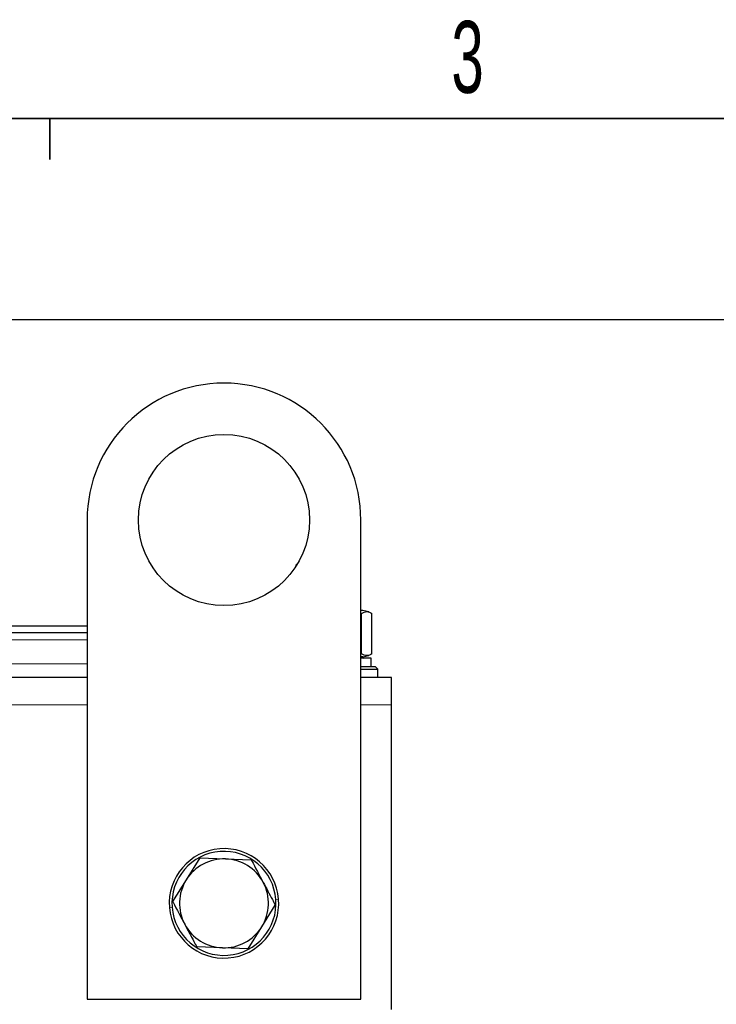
# Model space of a CAD drawing. Header units: millimetres. Extents: x 5 to 418, y 2 to 292.
# Tile 22 of 56: x 124 to 157, y 239 to 287. Entities that reach past the tile are written whole.
import ezdxf

# ---------------------------------------------------------------- set-up
doc = ezdxf.new("R2010")
doc.units = ezdxf.units.MM
doc.layers.add('SLD-0', color=7, linetype='Continuous')
doc.styles.add('SLDTEXTSTYLE0', font='TXT', dxfattribs={"width": 0.605})
doc.dimstyles.new('SLDDIMSTYLE0', dxfattribs={"dimtxt": 3.5, "dimasz": 3.302, "dimexe": 0, "dimexo": 0.0625, "dimgap": 0.875, "dimtad": 1, "dimlfac": 3, "dimrnd": 1e-09, "dimzin": 12, "dimdsep": 46, "dimtxsty": 'SLDTEXTSTYLE0', "dimsah": 1, "dimcen": 0.09, "dimadec": 0, "dimazin": 3, "dimtfac": 1, "dimtofl": 0, "dimtmove": 0, "dimatfit": 3, "dimfxl": 1, "dimfrac": 2, "dimtolj": 1, "dimtzin": 12, "dimarcsym": 0})

# ---------------------------------------------------------------- blocks, each defined once
blk = doc.blocks.new('_D_1')
at = {"layer": 'SLD-0'}
for p, q in [((120.052, 272.707), (167.819, 272.707)), ((166.819, 272.707), (166.819, 171.774)), ((156.819, 171.774), (167.819, 171.774))]:
    blk.add_line(p, q, dxfattribs=at)
for points in [[(166.819, 272.707), (166.311, 269.405), (167.327, 269.405)], [(166.819, 171.774), (167.327, 175.076), (166.311, 175.076)]]:
    blk.add_solid(points, dxfattribs=at)
at = {"layer": 'SLD-0', "insert": (162.307, 216.225), "char_height": 3.5, "attachment_point": 1, "rotation": 90, "style": 'SLDTEXTSTYLE0'}
blk.add_mtext('302,8', dxfattribs=at)

msp = doc.modelspace()

# ---------------------------------------------------------------- linework, layer by layer
at = {"color": 7, "linetype": 'Continuous', "lineweight": 25}
for p, q in [((126.8187, 262.9407), (126.8187, 239.6073)), ((140.152, 239.6073), (140.152, 262.9407)), ((137.0824, 260.8377), (136.9853, 260.7407)), ((136.9853, 260.7407), (136.9853, 260.6799)), ((137.0238, 260.7407), (136.9853, 260.7407)), ((140.252, 258.5407), (140.152, 258.5407)), ((140.5367, 258.4644), (140.252, 258.5407)), ((140.185, 256.4263), (140.185, 258.3883)), ((140.6947, 256.4263), (140.6947, 258.3883)), ((126.8187, 257.774), (122.552, 257.774)), ((126.8187, 257.4407), (122.552, 257.4407)), ((140.252, 256.274), (140.152, 256.274)), ((140.152, 256.2478), (140.2662, 256.2073)), ((140.652, 256.2073), (140.152, 256.2073)), ((140.252, 256.274), (140.5367, 256.3503)), ((140.652, 255.8073), (140.652, 256.2073)), ((140.152, 255.8073), (140.852, 255.8073)), ((140.152, 255.674), (140.9853, 255.674)), ((140.9853, 255.674), (140.852, 255.8073)), ((140.9853, 255.274), (140.9853, 255.674)), ((126.8187, 255.274), (66.652, 255.274)), ((141.652, 255.274), (140.152, 255.274)), ((141.652, 253.9407), (141.652, 255.274)), ((141.652, 239.1073), (141.652, 253.9407)), ((132.3107, 246.483), (131.6479, 245.4221)), ((132.3107, 246.483), (133.5609, 246.4394)), ((133.5609, 246.4394), (134.8111, 246.3957)), ((131.6479, 245.4221), (130.985, 244.3613)), ((135.3228, 243.1259), (135.9857, 244.1868)), ((134.6599, 242.065), (135.3228, 243.1259)), ((133.4098, 242.1087), (132.1596, 242.1523)), ((134.6599, 242.065), (133.4098, 242.1087)), ((126.8187, 239.6073), (140.152, 239.6073))]:
    msp.add_line(p, q, dxfattribs=at)
at = {"color": 7, "linetype": 'Continuous', "lineweight": 18}
for p, q in [((126.8187, 257.1073), (122.552, 257.1073)), ((140.152, 256.4145), (140.185, 256.4263)), ((126.8187, 255.9407), (122.552, 255.9407)), ((126.8187, 253.9407), (66.652, 253.9407)), ((141.652, 253.9407), (140.152, 253.9407)), ((130.9593, 244.082), (130.8263, 244.0719)), ((136.0114, 244.466), (136.1443, 244.4761))]:
    msp.add_line(p, q, dxfattribs=at)
at = {"color": 7, "linetype": 'Continuous', "lineweight": 25}
msp.add_circle((133.4853, 262.9407), 4.1667, dxfattribs=at)
for centre, radius, start, end in [((133.4853, 262.9407), 6.6667, 0, 180), ((133.4853, 244.274), 2.6667, 4.34631, 184.34631), ((133.4853, 244.274), 2.5333, 4.34631, 184.34631), ((133.4853, 244.274), 2.1667, 88.00128, 148.00128), ((133.4853, 244.274), 2.1667, 28.00128, 88.00128), ((133.4853, 244.274), 2.1667, 148.00128, 208.00128), ((133.4853, 244.274), 2.1667, 328.00128, 28.00128), ((133.4853, 244.274), 2.6667, 184.34631, 4.34631), ((133.4853, 244.274), 2.5333, 184.34631, 4.34631), ((133.4853, 244.274), 2.1667, 208.00128, 268.00128), ((133.4853, 244.274), 2.1667, 268.00128, 328.00128)]:
    msp.add_arc(centre, radius, start, end, dxfattribs=at)
for points, knots in [([(140.185, 258.3883), (140.27, 258.4333), (140.4399, 258.5231), (140.6098, 258.4333), (140.6947, 258.3883)], [0, 0, 0, 0, 0.4999949, 1, 1, 1, 1]), ([(140.6947, 256.4263), (140.6098, 256.3814), (140.4399, 256.2916), (140.27, 256.3814), (140.185, 256.4263)], [0, 0, 0, 0, 0.4999949, 1, 1, 1, 1]), ([(134.8111, 246.3957), (134.8172, 246.3843), (135.0107, 246.0202), (135.2076, 245.6499), (135.3984, 245.2912)], [0, 0, 0, 0, 0.031485, 1, 1, 1, 1]), ([(135.3984, 245.2912), (135.5471, 245.0116), (135.7441, 244.641), (135.9381, 244.2763), (135.9857, 244.1868)], [0, 0, 0, 0, 0.75467667, 1, 1, 1, 1]), ([(130.985, 244.3613), (130.9911, 244.3498), (131.1847, 243.9858), (131.3816, 243.6154), (131.5723, 243.2568)], [0, 0, 0, 0, 0.031485, 1, 1, 1, 1]), ([(131.5723, 243.2568), (131.721, 242.9771), (131.918, 242.6066), (132.112, 242.2418), (132.1596, 242.1523)], [0, 0, 0, 0, 0.7546767, 1, 1, 1, 1])]:
    msp.add_open_spline(points, degree=3, knots=knots, dxfattribs=at)
at = {"layer": 'SLD-0', "lineweight": 35}
msp.add_line((408, 282.5), (26, 282.5), dxfattribs=at)
at = {"layer": 'SLD-0'}
for p, q in [((125, 280.5), (125, 282.5)), ((125, 282.5), (125, 280.5))]:
    msp.add_line(p, q, dxfattribs=at)

# ---------------------------------------------------------------- texts
at = {"layer": 'SLD-0', "insert": (145.3527, 287.243), "char_height": 3.5, "attachment_point": 2, "style": 'SLDTEXTSTYLE0'}
msp.add_mtext('3', dxfattribs=at)

# ---------------------------------------------------------------- dimensions: what is measured, and where the dimension line sits
at = {"layer": 'SLD-0'}
dim = msp.add_linear_dim(base=(166.8187, 171.774), p1=(120.052, 272.7073), p2=(156.8187, 171.774), angle=90, dimstyle='SLDDIMSTYLE0', dxfattribs=at)
dim.commit()
dim.dimension.update_dxf_attribs({"geometry": '_D_1', "text_midpoint": (166.8187, 222.2407), "dimtype": 160})

doc.saveas('drawing.dxf')
